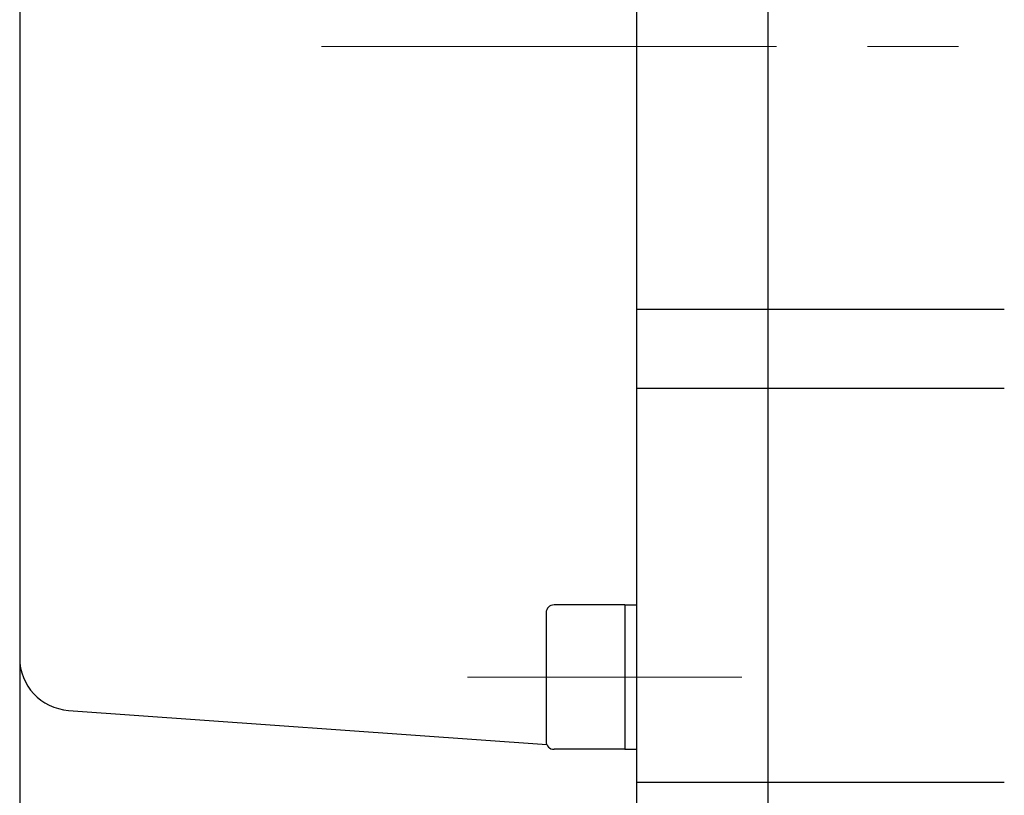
# Model space of a CAD drawing. Header units: millimetres. Extents: x 0 to 1300, y 0 to 891.
# Tile 114 of 141: x 314 to 352, y 571 to 601. Entities that reach past the tile are written whole.
import ezdxf

# ---------------------------------------------------------------- set-up
doc = ezdxf.new("R2010")
doc.units = ezdxf.units.MM
doc.header["$LTSCALE"] = 0.545669
doc.linetypes.add('CENTER', pattern=[50.8, 31.75, -6.35, 6.35, -6.35])
doc.layers.add('NoLayerName_001', color=7, linetype='Continuous')

msp = doc.modelspace()

# ---------------------------------------------------------------- linework, layer by layer
at = {"layer": 'NoLayerName_001', "color": 7, "linetype": 'Continuous', "lineweight": 25}
for p, q in [((343, 555.49999447), (343, 644.5)), ((338, 570.11908494), (338, 644)), ((314.5, 636.12358947), (314.5, 558.5)), ((338, 590), (343, 590)), ((343, 590), (351.99999974, 590)), ((338, 587), (343, 587)), ((343, 587), (351.99999974, 587)), ((337.55, 578.74833251), (334.85, 578.74833251)), ((337.55, 578.74833251), (337.55, 573.24833251)), ((337.55, 578.74833251), (338, 578.74833251)), ((334.55, 578.44833251), (334.55, 573.54833251)), ((316.35703059, 574.73227278), (334.57582255, 573.42656746)), ((337.55, 573.24833251), (334.85, 573.24833251)), ((337.55, 573.24833251), (338, 573.24833251)), ((338, 572), (343, 572)), ((343, 572), (351.99999974, 572))]:
    msp.add_line(p, q, dxfattribs=at)
at = {"layer": 'NoLayerName_001', "color": 4, "linetype": 'CENTER', "lineweight": 13}
for p, q in [((326, 600), (693.72395858, 600)), ((331.55, 575.99833251), (342, 575.99833251)), ((331.55, 575.99833251), (342, 575.99833251))]:
    msp.add_line(p, q, dxfattribs=at)
at = {"layer": 'NoLayerName_001', "color": 7, "linetype": 'Continuous', "lineweight": 25}
for centre, radius, start, end in [((334.85, 578.44833251), 0.3, 90, 180), ((316.5, 576.72715617), 2, 180, 265.90073191), ((334.85, 573.54833251), 0.3, 180, 270)]:
    msp.add_arc(centre, radius, start, end, dxfattribs=at)

doc.saveas('drawing.dxf')
